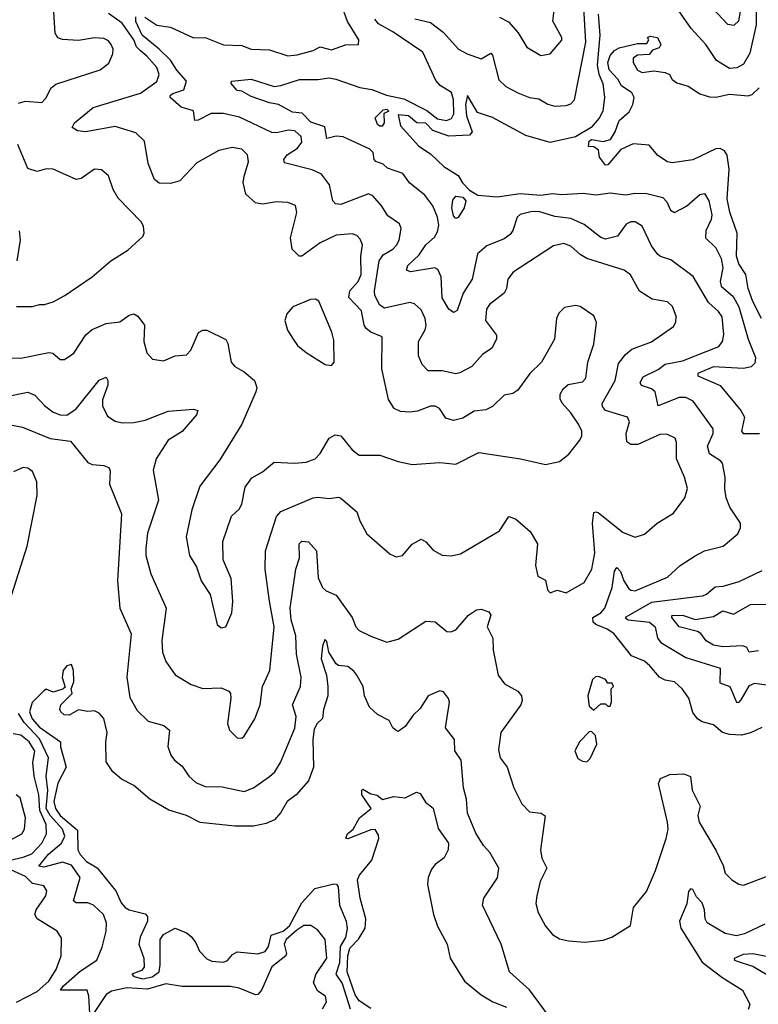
# Model space of a CAD drawing. Extents: x 1268547 to 1425625, y 515768 to 616754.
# Tile 5 of 256: x 1313490 to 1316700, y 525414 to 529693. Entities that reach past the tile are written whole.
import ezdxf

# ---------------------------------------------------------------- set-up
doc = ezdxf.new("R2010")
doc.units = 0

msp = doc.modelspace()

# ---------------------------------------------------------------- linework, layer by layer
at = {"layer": '0CON10XD'}
for points in [[(1315575, 529703.6), (1315613.9, 529683.9), (1315656.4, 529636.4), (1315693.7, 529573.7), (1315755, 529536.9), (1315795.4, 529544.6), (1315845, 529603.3), (1315845.4, 529615.4), (1315807.1, 529687.1), (1315821.8, 529815)], [(1314033.1, 529703.1), (1314085, 529669.2), (1314145, 529660.6), (1314245, 529613.3), (1314295, 529615.3), (1314375, 529583.8), (1314455, 529581.2), (1314495, 529564.5), (1314575, 529561.2), (1314655, 529536.4), (1314695, 529540.4), (1314765, 529559.2), (1314795, 529574.7), (1314845, 529561.5), (1314905, 529583.1), (1314962.5, 529585), (1314963.8, 529605), (1314914.8, 529684.8), (1314882.8, 529772.8)], [(1316690.5, 529755), (1316690.4, 529670.4), (1316662.8, 529547.2), (1316635, 529500), (1316606.8, 529483.2), (1316575, 529481.2), (1316518.1, 529515), (1316471.5, 529585), (1316407.5, 529655), (1316317.8, 529785)], [(1316458.8, 529788.8), (1316565, 529673.8), (1316595, 529669.3), (1316615, 529687.8), (1316624.8, 529745)], [(1313485, 529330), (1313515, 529338.5), (1313586.4, 529333.6), (1313605, 529353.8), (1313624.2, 529395), (1313647.1, 529412.9), (1313840, 529475), (1313876.7, 529503.3), (1313894.5, 529545), (1313895.5, 529565), (1313887.8, 529585), (1313875, 529600.6), (1313855, 529610.5), (1313815, 529613.8), (1313745, 529602.5), (1313675, 529606.5), (1313655, 529614.4), (1313643.6, 529635), (1313637.6, 529725)], [(1314455, 527587.5), (1314468.9, 527661.1), (1314497.8, 527702.2), (1314545, 527727.5), (1314595, 527770.6), (1314685, 527765.5), (1314735, 527770.6), (1314773.8, 527785), (1314795, 527807.5), (1314835, 527874.2), (1314860.9, 527889.1), (1314885, 527884.2), (1314935, 527822.9), (1314965, 527800.6), (1315055, 527800.6), (1315135, 527772.9), (1315195, 527760), (1315315, 527769.2), (1315385, 527762), (1315485, 527811.9), (1315665.7, 527784.3), (1315775, 527759.2), (1315835, 527772.5), (1315875.6, 527804.4), (1315924.4, 527865.6), (1315932.5, 527885), (1315933.1, 527905), (1315917.5, 527935), (1315884.5, 527985), (1315847.1, 528027.1), (1315838.5, 528045), (1315837.9, 528065), (1315851.2, 528088.8), (1315873, 528107), (1315935, 528118.6), (1315950, 528135), (1315958.5, 528205), (1315985, 528282.5), (1315996.9, 528376.9), (1315985, 528406.2), (1315925, 528446.7), (1315905, 528451.2), (1315857.3, 528442.7), (1315833, 528417), (1315822.5, 528395), (1315814.3, 528305), (1315757.1, 528205), (1315706.9, 528155), (1315655, 528082.5), (1315632.1, 528067.9), (1315595, 528060.8), (1315545, 528012.2), (1315515, 527997.5), (1315465, 527991.9), (1315415, 527960.6), (1315375, 527951.1), (1315341.7, 527961.7), (1315313.7, 528003.7), (1315295, 528013.3), (1315275, 528013.3), (1315217.8, 527992.2), (1315185, 527987.9), (1315145, 527989.6), (1315117, 528003), (1315092.3, 528042.3), (1315064, 528175), (1315065.5, 528315), (1315015, 528334.6), (1314995, 528350.4), (1314986.8, 528365), (1314975, 528427.9), (1314919.5, 528485), (1314924.8, 528515), (1314960.3, 528555), (1314973.6, 528585), (1314971.7, 528665), (1314979.2, 528715), (1314969.7, 528739.7), (1314955.4, 528755.4), (1314935, 528762.7), (1314865, 528756.9), (1314795, 528723.1), (1314715, 528664.5), (1314704, 528665), (1314674.4, 528695), (1314666.5, 528745), (1314694.4, 528855), (1314687.5, 528885), (1314655, 528898.1), (1314605, 528901.1), (1314545, 528890.6), (1314515, 528897.1), (1314471.9, 528935), (1314460.9, 528985), (1314465, 529012.5), (1314483.3, 529075), (1314479.5, 529105), (1314455, 529130.5), (1314412.8, 529137.2), (1314355, 529124.4), (1314258.9, 529071.1), (1314185, 528992.2), (1314145, 528980.9), (1314095, 528981.9), (1314075, 528998), (1314047.8, 529067.8), (1314031.4, 529165), (1313995, 529201.5), (1313905, 529228.9), (1313775, 529205.4), (1313740.5, 529210.5), (1313717.5, 529225), (1313727.8, 529245), (1313809.3, 529310.7), (1314015, 529372.9), (1314085.2, 529424.9), (1314095.2, 529455), (1314085.2, 529485), (1314042.3, 529535), (1314015, 529557.3), (1313997.1, 529575), (1313985, 529605.7), (1313935, 529677.9), (1313875, 529720)], [(1316003.7, 529716.3), (1316010.9, 529625), (1315999.5, 529495), (1316006.8, 529456.8), (1316024.2, 529415), (1316031.1, 529355), (1316023.5, 529295), (1316008, 529265), (1315973.3, 529225), (1315905, 529184.4), (1315795, 529159.4), (1315688.9, 529188.9), (1315545, 529267.5), (1315478.9, 529288.9), (1315435, 529363.8), (1315426.7, 529325), (1315431.7, 529275), (1315456, 529205), (1315445, 529190.7), (1315355, 529187.4), (1315285, 529211.1), (1315255, 529243.9), (1315215, 529244.6), (1315180, 529275), (1315135, 529280), (1315145, 529232), (1315223.9, 529143.9), (1315275, 529109.7), (1315332.5, 529055), (1315395, 529015.5), (1315413.9, 528983.9), (1315445, 528952.2), (1315480.9, 528930.9), (1315565, 528923.3), (1315665, 528937.7), (1315755, 528930), (1315805, 528937.5), (1315845, 528932.8), (1315938.5, 528938.5), (1315995, 528931.1), (1316055, 528941.1), (1316122.2, 528932.2), (1316165, 528939.1), (1316215, 528937.1), (1316285, 528920), (1316301.8, 528901.8), (1316317.8, 528865), (1316335, 528854.6), (1316387.4, 528882.6), (1316445, 528932.9), (1316465, 528938), (1316485, 528906), (1316497.4, 528845), (1316494.7, 528825), (1316470.8, 528775), (1316470, 528745), (1316515, 528701.5), (1316538.6, 528655), (1316545.2, 528614.8), (1316533.2, 528555), (1316537.6, 528535), (1316589.9, 528489.9), (1316615.3, 528444.7), (1316654.8, 528304.8), (1316686.7, 528225), (1316685, 528200), (1316668.8, 528185), (1316635, 528177.3), (1316505, 528183.6), (1316436.9, 528155), (1316436.7, 528145), (1316533.1, 528103.1), (1316624, 527994), (1316638.9, 527965), (1316626.4, 527905), (1316634.2, 527895), (1316704.7, 527894.7)], [(1315207.2, 529697.2), (1315275, 529680), (1315329.3, 529639.3), (1315396.4, 529565), (1315434.4, 529544.4), (1315495, 529522.2), (1315537.6, 529547.6), (1315545, 529538.8), (1315571.9, 529431.9), (1315602.6, 529402.6), (1315655, 529375.6), (1315705, 529354.5), (1315745, 529349.5), (1315785, 529325.4), (1315815, 529316.4), (1315865, 529319.4), (1315885, 529327.1), (1315901.4, 529345), (1315950, 529595), (1315941, 529745)], [(1315634, 528596), (1315610.6, 528565), (1315604.5, 528525), (1315594.5, 528505), (1315531.4, 528455), (1315518.1, 528435), (1315514.4, 528385), (1315562.4, 528322.4), (1315561.1, 528305), (1315541.9, 528265), (1315501.5, 528238.5), (1315454.1, 528185.9), (1315402.2, 528157.8), (1315385, 528154.5), (1315325, 528166.6), (1315265, 528167.1), (1315238.8, 528195), (1315222.7, 528232.7), (1315222.9, 528295), (1315251.9, 528345), (1315256.4, 528363.6), (1315251.1, 528395), (1315235, 528432), (1315205, 528458.6), (1315185, 528463.3), (1315075, 528438.7), (1315055, 528452.9), (1315033.5, 528495), (1315031.6, 528515), (1315051.3, 528645), (1315069.5, 528670.5), (1315110.8, 528695), (1315127.6, 528712.4), (1315138.1, 528735), (1315147.1, 528785), (1315140.6, 528805), (1315089.8, 528839.8), (1315063.1, 528883.1), (1315025, 528926.9), (1315005, 528936.8), (1314885, 528890.4), (1314862, 528892), (1314850, 528905), (1314835.4, 528975), (1314801.1, 529021.1), (1314760.9, 529040.9), (1314640.2, 529070.2), (1314637.5, 529085), (1314651.8, 529105), (1314697.1, 529135), (1314715, 529160), (1314713.4, 529185), (1314685, 529209.3), (1314657.9, 529212.1), (1314605, 529201.1), (1314585, 529202.5), (1314445, 529269.2), (1314375.3, 529284.7), (1314322, 529285), (1314265, 529255.5), (1314251.2, 529255), (1314245, 529296.7), (1314192, 529312), (1314143.1, 529355), (1314144.5, 529365), (1314155, 529372.1), (1314202.4, 529387.6), (1314214.6, 529425), (1314172.9, 529472.9), (1314145, 529516.3), (1314095, 529564.8), (1314022.4, 529625), (1313994.7, 529685.3), (1313994.5, 529705)], [(1316479.2, 527839.2), (1316502.7, 527895), (1316503.6, 527915), (1316415.8, 528035.8), (1316385, 528051.3), (1316355, 528051.7), (1316265, 528014.5), (1316251.8, 528075), (1316235, 528089.2), (1316192.6, 528102.6), (1316185.5, 528115.5), (1316199.6, 528140.4), (1316265, 528172.6), (1316295, 528195.3), (1316369.4, 528210.6), (1316527.4, 528272.6), (1316543.2, 528295), (1316550, 528325), (1316541.8, 528401.8), (1316526.9, 528425), (1316483.3, 528463.3), (1316416.5, 528576.5), (1316319.5, 528649.5), (1316275, 528663.1), (1316262.6, 528672.6), (1316235, 528710.8), (1316195, 528795.6), (1316163.7, 528813.7), (1316145, 528814.5), (1316125.3, 528804.7), (1316088.3, 528751.7), (1316035, 528739.5), (1316015, 528746.5), (1315942.3, 528802.3), (1315885, 528828.6), (1315815, 528837.4), (1315745, 528859.2), (1315711.6, 528858.4), (1315664, 528846), (1315652.1, 528835), (1315633.1, 528776.9), (1315620.6, 528759.4), (1315595, 528741.1), (1315520.4, 528709.6), (1315479.1, 528675), (1315456.1, 528565), (1315416.7, 528505), (1315390.2, 528429.8), (1315375, 528420.6), (1315355, 528435.5), (1315325, 528484.4), (1315321.6, 528575), (1315307.4, 528607.4), (1315293.8, 528613.8), (1315187.6, 528597.6), (1315170.8, 528605), (1315176.5, 528625), (1315225, 528671.2), (1315254.6, 528715), (1315292.8, 528747.2), (1315305, 528770.8), (1315310.4, 528799.6), (1315305, 528834.2), (1315285, 528884.2), (1315250.1, 528930.1), (1315183.3, 528983.3), (1315154.4, 529025), (1315087.6, 529047.6), (1315068.8, 529065), (1315036.7, 529076.7), (1315029.5, 529085), (1315025.3, 529115.3), (1315010.9, 529130.8), (1314895, 529184.1), (1314865, 529187.2), (1314825, 529176.9), (1314815, 529226.8), (1314755, 529247), (1314716.7, 529286.7), (1314675, 529291.7), (1314615, 529324.2), (1314575, 529331.4), (1314495, 529358.6), (1314455, 529382.3), (1314435, 529384.6), (1314408.6, 529415), (1314410, 529425), (1314495, 529434), (1314595, 529403.1), (1314625, 529406.4), (1314705, 529432.4), (1314785, 529432.7), (1314835, 529440), (1314864, 529434), (1314968.5, 529398.5), (1315020.1, 529390.1), (1315084.2, 529365), (1315158.7, 529348.7), (1315258.4, 529298.4), (1315305, 529262.7), (1315345, 529255.2), (1315366.3, 529263.7), (1315376.2, 529283.8), (1315374.5, 529345), (1315366.2, 529376.2), (1315317.3, 529407.3), (1315298.3, 529428.3), (1315241.5, 529551.5), (1315110.7, 529640.7), (1315048.9, 529675), (1315033.1, 529695)], [(1316712.7, 528395), (1316675, 528468.5), (1316655.7, 528525), (1316645.3, 528585), (1316615, 528632.2), (1316604.8, 528665), (1316607.9, 528765), (1316575.9, 528855.9), (1316564.8, 528915), (1316572.7, 529042.7), (1316564, 529104), (1316552.4, 529122.4), (1316533.2, 529133.2), (1316515, 529131.1), (1316415, 529083.3), (1316325, 529070.7), (1316305, 529075.5), (1316263.2, 529103.2), (1316225, 529147.4), (1316155, 529152.7), (1316101.9, 529128.1), (1316045, 529062.5), (1316035, 529060.8), (1316009.2, 529095), (1316005, 529126.2), (1315985, 529140.8), (1315961.2, 529141.2), (1315964.7, 529165), (1315975, 529171.8), (1316025, 529163.5), (1316057.1, 529172.9), (1316077.5, 529205), (1316095.4, 529254.6), (1316138.1, 529291.9), (1316154.5, 529325), (1316160, 529355), (1316149.2, 529375), (1316105.5, 529405), (1316089.4, 529435), (1316050.9, 529475), (1316046.2, 529506.2), (1316055, 529537.5), (1316075, 529559.4), (1316095, 529570.6), (1316175, 529590), (1316215, 529590), (1316223.8, 529605), (1316217.5, 529615), (1316229.2, 529620.8), (1316260.9, 529615), (1316276.6, 529585), (1316269.1, 529570.9), (1316239.9, 529560.1), (1316225, 529541.8), (1316175, 529539.4), (1316155, 529526), (1316155, 529507.5), (1316175, 529473.3), (1316195, 529463.8), (1316245, 529470), (1316295, 529464), (1316313.3, 529455), (1316325, 529433.3), (1316345, 529418), (1316395, 529404.2), (1316445, 529370.6), (1316487.2, 529357.2), (1316515, 529356.2), (1316575, 529369.1), (1316655, 529361.5), (1316672.4, 529367.6), (1316703.2, 529396.8)], [(1315055, 529230), (1315045, 529238.1), (1315033.7, 529266.3), (1315069.5, 529300.5), (1315085, 529304), (1315094, 529295), (1315072.5, 529285), (1315073.6, 529245), (1315065, 529230.5), (1315055, 529230)], [(1313475, 528445.8), (1313545, 528446.7), (1313575, 528455.6), (1313597.5, 528455), (1313635, 528467.1), (1313686, 528495), (1313804.7, 528575.3), (1313885.5, 528644.5), (1313959.1, 528690.9), (1314025, 528750), (1314031.2, 528765), (1314028, 528795), (1314018, 528815), (1313917.8, 528917.8), (1313895.6, 528955), (1313875.6, 529015), (1313845, 529040.6), (1313815, 529042.9), (1313756.6, 529003.4), (1313735, 528998.2), (1313635, 529043.5), (1313605.6, 529044.4), (1313565, 529032.5), (1313525, 529046), (1313480.8, 529150.8)], [(1315385, 528828.2), (1315375, 528840.6), (1315368.1, 528875), (1315371.6, 528908.4), (1315385, 528926.5), (1315415, 528920.9), (1315427.9, 528905), (1315421.6, 528875), (1315395, 528832.7), (1315385, 528828.2)], [(1313487.8, 528775), (1313491.5, 528735), (1313477.1, 528645)], [(1313425, 528053.4), (1313525, 528074.6), (1313555, 528061.1), (1313596.8, 528016.8), (1313635, 527987.3), (1313665, 527975.5), (1313695, 527974.5), (1313735, 528002.1), (1313835, 528126.5), (1313865, 528140), (1313872.2, 528125), (1313872.1, 528105), (1313849.5, 528040.5), (1313848.8, 528015), (1313870.5, 527970.5), (1313905, 527948.9), (1313935, 527941.1), (1313985, 527942.7), (1314035, 527952.9), (1314135, 527991.2), (1314245, 528000), (1314263.3, 527995), (1314258.1, 527975), (1314196.1, 527903.9), (1314134.8, 527865.2), (1314082.5, 527785), (1314070, 527735), (1314093.3, 527605), (1314045, 527461.2), (1314037.1, 527395), (1314037.1, 527365), (1314059.6, 527285), (1314126.5, 527135), (1314106.8, 526995), (1314110.7, 526945), (1314124.2, 526904.2), (1314165.4, 526845.4), (1314235, 526804.5), (1314285, 526786.7), (1314365, 526788.9), (1314398, 526775), (1314405.7, 526765), (1314407.1, 526745), (1314392, 526635), (1314402, 526605), (1314435, 526572.5), (1314455, 526570), (1314465, 526578.8), (1314511.4, 526655), (1314534.2, 526715), (1314545.4, 526795), (1314576.4, 526865), (1314595.7, 527054.3), (1314574.6, 527165.4), (1314556.7, 527305), (1314558.2, 527385), (1314605.7, 527534.3), (1314624.7, 527555.3), (1314765, 527614.7), (1314785, 527617.8), (1314835, 527611.5), (1314875, 527618.6), (1314885, 527614.2), (1314954.5, 527554.5), (1314967.5, 527515), (1314998.8, 527458.8), (1315099.5, 527369.5), (1315125, 527358.8), (1315152.5, 527365), (1315195.7, 527414.3), (1315235, 527435.8), (1315255, 527424), (1315287.2, 527387.2), (1315325, 527365.7), (1315365, 527362.5), (1315405, 527371.4), (1315575, 527472), (1315615, 527534), (1315645, 527524.3), (1315708.1, 527468.1), (1315740.4, 527415), (1315730.9, 527320.9), (1315742, 527275), (1315775, 527256.7), (1315783.8, 527215), (1315795, 527202.5), (1315825, 527214), (1315865, 527202.2), (1315942.2, 527247.8), (1315976.2, 527305), (1315988.9, 527375), (1315978.8, 527505), (1315985, 527550.8), (1315995, 527554.5), (1316005, 527550), (1316112.9, 527465), (1316165, 527444.4), (1316205, 527457.1), (1316260, 527505), (1316330.9, 527549.1), (1316379.6, 527615), (1316391.5, 527655), (1316378.8, 527705), (1316344.2, 527784.2), (1316344.4, 527855), (1316338.6, 527875), (1316305, 527890), (1316275, 527891.5), (1316176.4, 527846.4), (1316146.2, 527846.2), (1316128, 527858), (1316124.6, 527895), (1316139.2, 527945), (1316130.6, 527965), (1316035.7, 527995), (1316021.8, 528011.8), (1316020.8, 528025), (1316077.9, 528125), (1316091.7, 528198.3), (1316122.6, 528237.4), (1316149.2, 528260.8), (1316235, 528292.9), (1316330.3, 528359.7), (1316341.2, 528378.8), (1316343.1, 528405), (1316326.1, 528446.1), (1316305, 528466.7), (1316238.5, 528478.5), (1316182.7, 528512.7), (1316143.6, 528583.6), (1316116, 528605), (1315954.8, 528654.8), (1315925, 528671.8), (1315885, 528708.8), (1315855, 528720.7), (1315809.3, 528710.7), (1315634, 528596)], [(1314845, 528190), (1314856.2, 528205), (1314855, 528300), (1314845.7, 528335), (1314789.2, 528469.2), (1314775, 528478.1), (1314753.6, 528476.4), (1314676.7, 528445), (1314650, 528415), (1314642, 528385), (1314653.6, 528343.6), (1314678, 528305), (1314697.3, 528277.3), (1314735, 528246.2), (1314817.5, 528195), (1314845, 528190)], [(1313402.5, 528225), (1313495, 528221.8), (1313616.8, 528246.8), (1313633.2, 528243.2), (1313665, 528216.7), (1313685, 528216), (1313725, 528244.2), (1313777.1, 528322.9), (1313803.9, 528346.1), (1313865, 528372.2), (1313925, 528380.5), (1313965, 528408.2), (1313985, 528414.4), (1314002.5, 528405), (1314031.4, 528365), (1314029.4, 528295), (1314042.5, 528245), (1314067.3, 528217.3), (1314115, 528210), (1314165, 528231.4), (1314215, 528237.1), (1314233.7, 528256.3), (1314267.2, 528332.8), (1314285, 528344.3), (1314303.2, 528343.2), (1314385, 528302.5), (1314394.4, 528285), (1314408.6, 528205), (1314425, 528185.8), (1314465, 528162.2), (1314510, 528125), (1314520, 528095), (1314516.4, 528075), (1314454.3, 527935), (1314359.5, 527780.5), (1314273.1, 527665), (1314237.2, 527562.8), (1314213.5, 527445), (1314227.1, 527365), (1314257.5, 527315), (1314278, 527255), (1314317.5, 527195), (1314347.5, 527065), (1314365, 527050), (1314385, 527053.8), (1314412, 527115), (1314415.7, 527165), (1314408.9, 527265), (1314374.3, 527345), (1314372.5, 527425), (1314410, 527535), (1314443.7, 527566.3), (1314455, 527587.5)], [(1313434.7, 527934.7), (1313501.5, 527921.5), (1313622.3, 527872.3), (1313710.9, 527860.9), (1313785, 527768.9), (1313805, 527759.7), (1313855.3, 527755.3), (1313876.3, 527746.3), (1313882.7, 527732.7), (1313880, 527675), (1313932.5, 527545), (1313915.3, 527255), (1313924.4, 527135), (1313973.3, 527023.3), (1313955.4, 526835), (1313967.8, 526747.8), (1314000.8, 526690.8), (1314048, 526645), (1314115.5, 526625.5), (1314141.2, 526605), (1314132.9, 526535), (1314146.6, 526496.6), (1314162, 526475), (1314195, 526449.2), (1314224.5, 526405), (1314255, 526377.5), (1314295, 526360.3), (1314368.8, 526358.8), (1314465, 526339.4), (1314505.4, 526354.6), (1314575, 526404.4), (1314597.8, 526425), (1314623.5, 526465), (1314685, 526614.2), (1314691.2, 526665), (1314675.5, 526715.5), (1314710.4, 526795), (1314713.5, 526835), (1314692.2, 526935), (1314690, 527015), (1314669.2, 527085), (1314664.8, 527135), (1314689.2, 527305), (1314705.8, 527355), (1314704.6, 527415), (1314715, 527426.7), (1314745, 527423.5), (1314780, 527385), (1314787.2, 527267.2), (1314805, 527225.6), (1314821.1, 527211.1), (1314865, 527191.9), (1314934.6, 527095), (1314951.1, 527055), (1314965, 527038.9), (1315015, 527013.3), (1315085, 526988), (1315135, 527001.2), (1315255, 527078.6), (1315295, 527075.7), (1315345.7, 527034.3), (1315365, 527033.3), (1315385, 527041.9), (1315439.4, 527105), (1315475, 527127.8), (1315495, 527131.1), (1315529.1, 527119.1), (1315537.5, 527105), (1315521.4, 527055), (1315545.6, 527005), (1315547.5, 526952.5), (1315569.1, 526845), (1315596.6, 526806.6), (1315654.6, 526774.6), (1315670, 526755), (1315673.1, 526735), (1315666.9, 526715), (1315580.6, 526595), (1315570.3, 526520.3), (1315577.5, 526485), (1315608.1, 526445), (1315636.5, 526355), (1315671.4, 526285), (1315705, 526250.6), (1315755.4, 526245.4), (1315772.6, 526232.6), (1315752.5, 526085), (1315759.4, 526049.4), (1315780, 526005), (1315752, 525948), (1315737.3, 525885), (1315732.4, 525852.4), (1315742.6, 525812.6), (1315775, 525754), (1315805, 525718), (1315835, 525698), (1315875, 525690), (1315946, 525684), (1316025, 525693.3), (1316063.6, 525706.4), (1316143.8, 525756.2), (1316157.1, 525835), (1316214.3, 525905), (1316253.3, 525995), (1316299.6, 526135), (1316307.2, 526175), (1316305.3, 526205), (1316265.7, 526374.3), (1316275, 526396), (1316315, 526412.5), (1316375.6, 526415.6), (1316404.2, 526404.2), (1316412.2, 526345), (1316446.5, 526275), (1316436.9, 526235), (1316442.8, 526205), (1316515, 526083.8), (1316547, 526017), (1316555, 525983.8), (1316584.6, 525954.6), (1316615, 525935.7), (1316635, 525931.9), (1316735, 525968.9)], [(1316715, 526616.7), (1316665, 526593.1), (1316626.2, 526583.8), (1316575, 526586.1), (1316544.6, 526594.6), (1316505, 526628.1), (1316455, 526641.9), (1316435, 526654.2), (1316415, 526682), (1316397.5, 526745), (1316368.8, 526785), (1316335.8, 526815), (1316295, 526823.2), (1316270.5, 526835), (1316227.7, 526885), (1316204.4, 526905), (1316148.7, 526928.7), (1316071.8, 527025), (1316042.9, 527045), (1315993.8, 527065), (1315982.4, 527075), (1315980.9, 527095), (1316015, 527115.3), (1316032.9, 527135), (1316065.1, 527224.9), (1316075, 527296), (1316085, 527311.9), (1316101.2, 527295), (1316115.2, 527255), (1316135, 527221.8), (1316145, 527213.1), (1316165, 527211.1), (1316305, 527270.4), (1316359.5, 527320.5), (1316425, 527363.3), (1316465, 527384.4), (1316546.2, 527405), (1316610.9, 527459.1), (1316622.5, 527485), (1316622, 527505), (1316575.6, 527575), (1316560.5, 527615), (1316553.8, 527653.8), (1316555.5, 527705), (1316543.5, 527765), (1316535.9, 527775.9), (1316486.8, 527806.8), (1316479.2, 527839.2)], [(1313455.7, 527195), (1313522.4, 527405), (1313565.1, 527624.9), (1313564.2, 527684.2), (1313545, 527730), (1313525, 527743.3), (1313505, 527746.8), (1313462, 527728)], [(1316715, 527298.5), (1316615, 527249.7), (1316545, 527229.7), (1316512.5, 527227.5), (1316475, 527195.3), (1316455, 527188.4), (1316235, 527160.6), (1316120.5, 527095), (1316134, 527085), (1316227.3, 527075), (1316250.8, 527055), (1316261.2, 527005), (1316276.4, 526986.4), (1316385, 526921.7), (1316534.4, 526875), (1316531.6, 526811.6), (1316575.4, 526795.4), (1316605, 526726.7), (1316615, 526725.5), (1316625, 526736.7), (1316660.6, 526799.4), (1316685, 526810), (1316745, 526800.5)], [(1316700.5, 526949.5), (1316660, 526945), (1316650, 526965), (1316631.7, 526971.7), (1316547, 526967), (1316505, 526975.3), (1316473.2, 526993.2), (1316449.4, 527025), (1316435, 527034.7), (1316355.4, 527055), (1316324.3, 527095), (1316324.5, 527105), (1316375, 527103.7), (1316425, 527086.4), (1316505, 527099.3), (1316545, 527123.4), (1316591.2, 527108.8), (1316665, 527151.1), (1316855.7, 527154.3)], [(1315786.6, 525366.6), (1315705, 525477.5), (1315618.1, 525555), (1315581.5, 525675), (1315501.5, 525845), (1315506.9, 525875), (1315566.3, 525963.7), (1315571.4, 526005), (1315533.1, 526073.1), (1315505, 526103.8), (1315472, 526158), (1315435.6, 526245), (1315431.5, 526305), (1315418.2, 526355), (1315408.2, 526475), (1315380, 526515), (1315378.8, 526565), (1315339.4, 526615), (1315356.9, 526726.9), (1315352.7, 526742.7), (1315331.7, 526771.7), (1315315, 526776), (1315265, 526754.2), (1315230.5, 526699.5), (1315199.8, 526670.2), (1315165, 526621.4), (1315135, 526600), (1315125, 526603.3), (1315111.2, 526615), (1315095, 526646.7), (1315045, 526673.3), (1315009.4, 526705), (1314988.5, 526755), (1314981.9, 526795), (1314955, 526843.8), (1314942.1, 526862.1), (1314915, 526882.5), (1314875, 526887.1), (1314865, 526894.2), (1314833.1, 526945), (1314825, 526990), (1314815, 527000), (1314805, 526970), (1314799.7, 526915), (1314822.3, 526845), (1314828.8, 526795), (1314828.2, 526755), (1314809.7, 526695), (1314805, 526656.2), (1314782.3, 526635), (1314769.6, 526610.4), (1314763.9, 526565), (1314766.8, 526445), (1314745, 526385.6), (1314691.2, 526325), (1314651.8, 526295), (1314625, 526246.9), (1314596.9, 526215), (1314560.4, 526199.6), (1314505, 526187.6), (1314425, 526188.2), (1314274.5, 526204.5), (1314215, 526234.4), (1314137.6, 526257.6), (1314055.5, 526305.5), (1313985.4, 526365.4), (1313932.4, 526392.4), (1313894, 526425), (1313865, 526467.5), (1313863.5, 526555), (1313870.2, 526595), (1313855.5, 526655.5), (1313835, 526679.5), (1313815, 526689.2), (1313785, 526686.7), (1313745, 526693.3), (1313705, 526670), (1313682.3, 526672.3), (1313668.8, 526685), (1313664, 526695), (1313668, 526715), (1313718, 526765), (1313713.8, 526785), (1313724.2, 526815), (1313723.5, 526865), (1313715, 526890.8), (1313695, 526884.6), (1313678.4, 526865), (1313674.7, 526834.7), (1313687.5, 526792.5), (1313676.7, 526783.3), (1313635, 526770), (1313605, 526783.3), (1313595, 526776.7), (1313543.3, 526725), (1313532.5, 526685), (1313543.4, 526655), (1313575, 526618.4), (1313666.7, 526555), (1313666.4, 526533.6), (1313692.1, 526445), (1313654.7, 526375.3), (1313638.3, 526295), (1313645, 526265.3), (1313665, 526235.2), (1313740.1, 526170.1), (1313742.5, 526085), (1313751.8, 526065), (1313779.7, 526035), (1313826.9, 526006.9), (1313893.1, 525925), (1313907.2, 525907.2), (1313930.5, 525855), (1313947.5, 525835), (1313965, 525824.9), (1314035, 525806.8), (1314045.2, 525795), (1314044.7, 525775), (1314013.8, 525706.2), (1314006.7, 525675), (1314029.3, 525615), (1314030.8, 525575), (1314019.5, 525560.5), (1313977.5, 525545), (1313985, 525534.3), (1314025, 525524.2), (1314065, 525533.3), (1314095.1, 525555), (1314100.2, 525585), (1314099.8, 525695), (1314115, 525717.3), (1314165, 525744.6), (1314213.8, 525725), (1314235, 525708.5), (1314255, 525681.1), (1314270.3, 525645), (1314302.2, 525612.2), (1314325, 525601.1), (1314375, 525597.4), (1314392.3, 525605), (1314415, 525630.4), (1314435, 525641.7), (1314525, 525633.8), (1314556.2, 525643.8), (1314570.6, 525665), (1314583, 525715), (1314635, 525732), (1314662.2, 525755), (1314715, 525854.8), (1314772.3, 525917.8), (1314855, 525938), (1314865.8, 525935.8), (1314874.3, 525924.3), (1314878.7, 525845), (1314908.2, 525775), (1314913.3, 525743.3), (1314905.7, 525705), (1314882.7, 525665), (1314879.5, 525595), (1314863.1, 525545), (1314890.9, 525505), (1314925.7, 525394.3)], [(1315985, 526692.5), (1316015, 526720), (1316035, 526720), (1316045, 526710), (1316055, 526710), (1316061.7, 526728.3), (1316060, 526785), (1316070, 526795), (1316065, 526810), (1316045, 526810), (1316035.7, 526825.7), (1316005, 526838.8), (1315992.3, 526837.7), (1315978.8, 526825), (1315958.8, 526755), (1315965, 526710), (1315985, 526692.5)], [(1313793.9, 525373.9), (1313790.1, 525450.1), (1313783.1, 525475), (1313667.5, 525475), (1313679.6, 525495), (1313752.4, 525557.6), (1313825, 525605.6), (1313848.1, 525661.9), (1313865, 525732.5), (1313866.8, 525766.8), (1313854.5, 525805), (1313810.5, 525845), (1313785, 525854.7), (1313734.7, 525854.7), (1313724, 525864), (1313752.5, 525965), (1313715, 526018.2), (1313675, 526032.1), (1313595, 526010.2), (1313572.3, 526015), (1313615, 526066.8), (1313671.9, 526115), (1313685.2, 526145), (1313676, 526175), (1313622.1, 526235), (1313603.9, 526265), (1313611.4, 526345), (1313604.9, 526405.1), (1313614.2, 526485), (1313575, 526568.3), (1313508.6, 526638.6), (1313485, 526677.8)], [(1315955, 526467.5), (1315968.3, 526481.7), (1315997.5, 526545), (1315991.7, 526581.7), (1315975, 526600), (1315965, 526597.5), (1315924.1, 526555.9), (1315902.5, 526515), (1315915, 526482.5), (1315935, 526470), (1315955, 526467.5)], [(1313424, 526035), (1313505, 526053.5), (1313541.7, 526068.3), (1313586.1, 526115), (1313605.6, 526155), (1313604.4, 526195), (1313576.8, 526256.8), (1313572.7, 526325), (1313552.1, 526405), (1313547.3, 526465), (1313555.6, 526514.4), (1313530.8, 526555), (1313495, 526584.2), (1313461, 526589)], [(1315015.7, 525395.7), (1314965, 525429.2), (1314947.8, 525455), (1314912.9, 525555), (1314915.9, 525625), (1314925, 525657.5), (1314962.7, 525697.3), (1314991.1, 525745), (1314994.4, 525785), (1314968.9, 525875), (1314957.6, 525955), (1314966.8, 525975), (1315019.5, 526040.5), (1315050, 526135), (1315049.5, 526149.5), (1315034, 526174), (1315015, 526172.7), (1314915, 526133.1), (1314906.4, 526136.4), (1314914.5, 526155.5), (1314939.2, 526175), (1314966, 526224), (1315016.7, 526265), (1314975.8, 526325), (1314975.9, 526344.1), (1314981.4, 526348.6), (1315015, 526328.1), (1315042.5, 526322.5), (1315066.4, 526303.6), (1315115, 526316.7), (1315165, 526311.2), (1315214.1, 526335.9), (1315229.7, 526329.7), (1315253, 526293), (1315286.5, 526266.5), (1315307.8, 526177.8), (1315353.1, 526115), (1315352.1, 526085), (1315335, 526050), (1315295, 526022), (1315278.7, 526001.3), (1315264.4, 525965), (1315261.9, 525935), (1315287.8, 525805), (1315305, 525753.8), (1315347.3, 525675), (1315360.5, 525615), (1315422, 525515), (1315494.8, 525454.7), (1315545.6, 525425), (1315605, 525401.6)], [(1313445, 526125.4), (1313498.5, 526155), (1313510, 526175), (1313514.7, 526225), (1313491.8, 526311.8), (1313474.4, 526324.4)], [(1313475, 525423.1), (1313565, 525469.4), (1313615.7, 525515), (1313647.8, 525565), (1313670.5, 525625), (1313670.9, 525700.9), (1313652.1, 525732.1), (1313565, 525786.2), (1313555.2, 525805), (1313560.8, 525825), (1313603.6, 525885), (1313606.9, 525906.9), (1313595, 525928.9), (1313545, 525939.7), (1313515, 525969.5), (1313435.4, 526005)], [(1316728.3, 525761.7), (1316639.3, 525720.7), (1316605, 525711.6), (1316555, 525722.3), (1316477.9, 525767.9), (1316468.2, 525785), (1316466.2, 525825), (1316455, 525854.5), (1316431.5, 525881.5), (1316415, 525913.3), (1316405, 525916.2), (1316395.6, 525904.4), (1316388.9, 525851.1), (1316356.9, 525775), (1316363.1, 525745), (1316455, 525596.7), (1316541.6, 525531.6), (1316630.6, 525475), (1316662.5, 525415), (1316655, 525391.2)], [(1314805.6, 525395), (1314823.3, 525425), (1314818.9, 525448.9), (1314785, 525471.1), (1314767, 525507), (1314776.5, 525543.4), (1314824, 525615), (1314816.8, 525695), (1314785, 525736.9), (1314755, 525756.5), (1314725, 525756.1), (1314693.7, 525736.3), (1314647.4, 525695), (1314639.2, 525675), (1314648.5, 525635), (1314645.6, 525625), (1314585, 525577.5), (1314540.8, 525475), (1314525, 525457.1), (1314514.5, 525455.5), (1314443.9, 525483.9), (1314405, 525491.2), (1314195, 525492.1), (1314125, 525502.7), (1314045, 525480.3), (1313955, 525486.3), (1313889.1, 525470.8), (1313865, 525456.2), (1313805, 525365.5)], [(1316765, 525525.2), (1316675, 525578.4), (1316605, 525600.9), (1316597.5, 525605), (1316595.7, 525615), (1316635, 525632.5), (1316675, 525635.5), (1316755, 525619)]]:
    msp.add_lwpolyline(points, dxfattribs=at)

doc.saveas('drawing.dxf')
